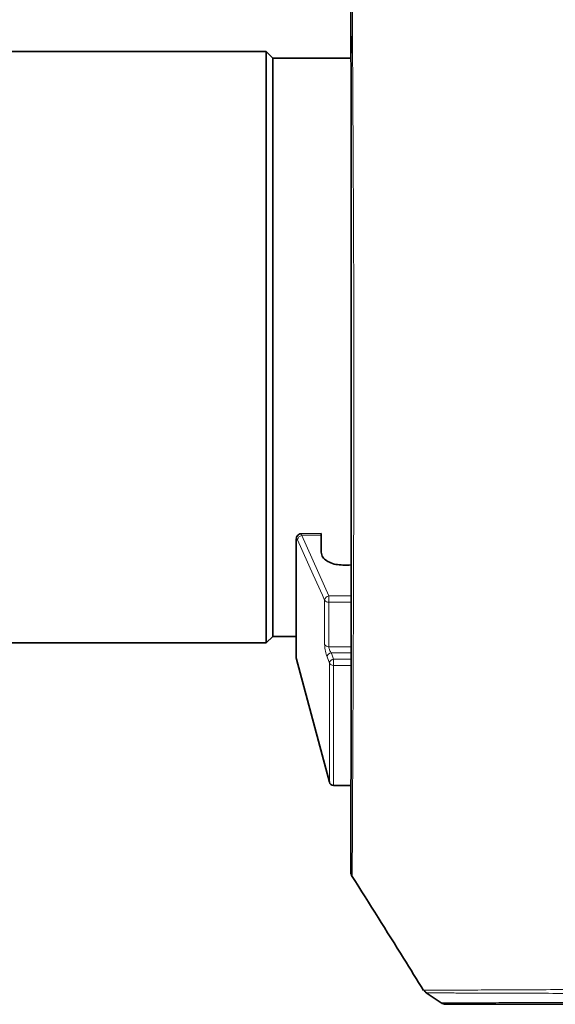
# Model space of a CAD drawing. Header units: millimetres. Extents: x 0 to 1118, y 0 to 864.
# Tile 121 of 200: x 668 to 709, y 380 to 455. Entities that reach past the tile are written whole.
import ezdxf

# ---------------------------------------------------------------- set-up
doc = ezdxf.new("R2010")
doc.units = ezdxf.units.MM

msp = doc.modelspace()

# ---------------------------------------------------------------- linework, layer by layer
at = {"color": 7, "linetype": 'Continuous', "lineweight": 35}
for p, q in [((693.642, 453.327), (693.642, 453.59)), ((687.192, 452.414), (656.592, 452.414)), ((687.692, 451.914), (687.192, 452.414)), ((687.192, 407.414), (687.192, 452.414)), ((693.642, 451.914), (687.692, 451.914)), ((687.692, 407.914), (687.692, 451.914)), ((693.642, 442.101), (693.642, 443.21)), ((693.642, 440.832), (693.642, 425.802)), ((693.642, 422.905), (693.642, 424.65)), ((693.642, 422.576), (693.642, 422.905)), ((693.642, 422.576), (693.642, 420.055)), ((693.642, 417.755), (693.642, 419.623)), ((693.642, 416.857), (693.642, 417.755)), ((693.642, 416.857), (693.642, 415.21)), ((689.475, 415.256), (689.475, 406.255)), ((691.376, 415.755), (689.835, 415.718)), ((691.376, 414.321), (691.376, 415.621)), ((693.642, 413.347), (693.642, 415.21)), ((687.192, 407.414), (687.692, 407.914)), ((687.692, 407.914), (689.475, 407.914)), ((645.792, 407.414), (687.192, 407.414)), ((689.487, 406.168), (691.991, 396.823)), ((692.307, 396.576), (693.636, 396.553)), ((699.174, 380.983), (699.178, 380.983)), ((699.348, 380.786), (700.495, 380.021)), ((699.364, 380.781), (699.372, 380.781))]:
    msp.add_line(p, q, dxfattribs=at)
at = {"color": 7, "linetype": 'Continuous', "lineweight": 18}
for p, q in [((689.487, 415.203), (689.487, 406.168)), ((691.376, 415.621), (689.89, 415.585)), ((689.89, 415.585), (691.95, 410.991)), ((691.633, 407.3), (691.633, 410.673)), ((691.95, 410.991), (693.653, 410.997)), ((693.653, 410.529), (691.95, 410.523)), ((691.95, 410.523), (691.95, 407.124)), ((691.991, 405.884), (691.812, 406.363)), ((693.648, 406.656), (692.128, 406.656)), ((692.307, 406.177), (693.648, 406.176)), ((691.991, 396.823), (691.991, 405.884)), ((693.647, 405.704), (692.307, 405.704)), ((692.307, 405.704), (692.307, 396.576))]:
    msp.add_line(p, q, dxfattribs=at)
at = {"color": 7, "linetype": 'Continuous', "lineweight": 18, "flags": 128}
for points in [[(689.475, 415.253), (689.475, 415.249), (689.487, 415.203)], [(691.633, 410.673), (691.461, 411.058), (690.771, 412.597), (689.574, 415.266)], [(691.95, 407.124), (692.616, 407.124), (693.649, 407.123)], [(692.128, 406.656), (692.194, 406.481), (692.307, 406.177)]]:
    msp.add_lwpolyline(points, dxfattribs=at)
at = {"color": 7, "linetype": 'Continuous', "lineweight": 18}
for centre, radius, start, end in [((689.933, 415.226), 0.361, 96.77123, 173.70228), ((691.992, 410.633), 0.361, 96.77854, 173.65416), ((691.919, 410.867), 0.345, 214.20141, 275.13605), ((702.849, 410.757), 10.902, 178.76953, 181.23047), ((691.927, 407.455), 0.332, 207.89019, 273.93205), ((692.168, 406.297), 0.362, 96.26571, 169.39114), ((692.346, 405.817), 0.362, 96.26641, 169.38807), ((703.441, 405.94), 11.137, 178.7847, 181.2153), ((692.285, 406.034), 0.331, 207.12228, 273.73958)]:
    msp.add_arc(centre, radius, start, end, dxfattribs=at)
at = {"color": 7, "linetype": 'Continuous', "lineweight": 35}
for centre, radius, start, end in [((689.809, 406.255), 0.333, 180, 195), ((692.313, 396.909), 0.333, 195, 269), ((694.294, 389.993), 0.667, 179.50374, 211.95151), ((700.858, 380.581), 0.667, 236.92044, 270.00083)]:
    msp.add_arc(centre, radius, start, end, dxfattribs=at)
msp.add_ellipse((1741.008, 444.667), major_axis=(2115.929, 29.511), ratio=0.009089, start_param=4.194104, end_param=4.194444, dxfattribs=at)
for points, knots in [([(693.61, 469.88), (693.61, 469.878), (693.61, 469.869), (693.61, 469.778), (693.61, 469.568), (693.611, 469.25), (693.611, 468.83), (693.612, 468.306), (693.613, 467.681), (693.614, 466.957), (693.615, 466.136), (693.616, 465.219), (693.617, 464.208), (693.619, 463.107), (693.621, 461.921), (693.622, 460.658), (693.624, 459.323), (693.627, 457.915), (693.629, 456.429), (693.632, 454.863), (693.634, 453.221), (693.637, 451.509), (693.64, 449.733), (693.643, 447.9), (693.646, 446.018), (693.648, 444.095), (693.651, 442.14), (693.653, 440.161), (693.655, 438.166), (693.657, 436.162), (693.659, 434.157), (693.66, 432.138), (693.661, 430.1), (693.661, 428.043), (693.662, 425.985), (693.661, 423.936), (693.661, 421.904), (693.66, 419.898), (693.659, 417.926), (693.658, 415.987), (693.656, 414.084), (693.654, 412.22), (693.653, 410.403), (693.651, 408.637), (693.649, 406.925), (693.647, 405.274), (693.645, 403.696), (693.643, 402.196), (693.641, 400.774), (693.64, 399.423), (693.638, 398.146), (693.637, 396.948), (693.635, 395.834), (693.634, 394.806), (693.633, 393.87), (693.632, 393.029), (693.631, 392.286), (693.63, 391.644), (693.629, 391.104), (693.629, 390.669), (693.628, 390.34), (693.628, 390.119), (693.628, 390.013), (693.628, 390.003), (693.628, 389.999)], [0, 0, 0, 0, 0.0060053, 0.0223269, 0.0386844, 0.0550545, 0.0714462, 0.0878698, 0.1043123, 0.1206293, 0.1369954, 0.1534115, 0.1698525, 0.1862864, 0.2026837, 0.2190199, 0.2351335, 0.2511542, 0.267324, 0.2836293, 0.3000535, 0.3165759, 0.3331726, 0.3498172, 0.3664814, 0.3831284, 0.3997287, 0.4162561, 0.4326876, 0.4490038, 0.4651896, 0.4812507, 0.4976588, 0.5141379, 0.5306627, 0.5472063, 0.5637333, 0.5802166, 0.5966297, 0.6129855, 0.6294207, 0.6458476, 0.6622728, 0.6787028, 0.6951451, 0.7116053, 0.7280585, 0.7442426, 0.7604579, 0.7767448, 0.7930974, 0.8095072, 0.8259634, 0.8424533, 0.8589629, 0.8754751, 0.8919728, 0.9084424, 0.9248717, 0.9412507, 0.957572, 0.9738249, 0.9899764, 1, 1, 1, 1]), ([(693.642, 452.638), (693.642, 452.713), (693.642, 452.863), (693.642, 453.069), (693.642, 453.229), (693.642, 453.303), (693.642, 453.323), (693.642, 453.327)], [0, 0, 0, 0, 0.23728, 0.474561, 0.711834, 0.949109, 1, 1, 1, 1]), ([(693.642, 452.299), (693.642, 452.312), (693.642, 452.34), (693.642, 452.422), (693.642, 452.524), (693.642, 452.6), (693.642, 452.637), (693.642, 452.638)], [0, 0, 0, 0, 0.249711, 0.499423, 0.749125, 0.998825, 1, 1, 1, 1]), ([(693.642, 443.517), (693.642, 443.526), (693.642, 443.545), (693.642, 443.572), (693.642, 443.586)], [0, 0, 0, 0, 0.505006, 1, 1, 1, 1]), ([(693.642, 443.21), (693.642, 443.271), (693.642, 443.392), (693.642, 443.494), (693.642, 443.539), (693.642, 443.527), (693.642, 443.526)], [0, 0, 0, 0, 0.331395, 0.66279, 0.994172, 1, 1, 1, 1]), ([(693.642, 441.242), (693.642, 441.296), (693.642, 441.404), (693.642, 441.62), (693.642, 441.847), (693.642, 442.009), (693.642, 442.087), (693.642, 442.101)], [0, 0, 0, 0, 0.2372803, 0.4745609, 0.7118343, 0.9491086, 1, 1, 1, 1]), ([(693.642, 440.832), (693.642, 440.867), (693.642, 440.937), (693.642, 441.052), (693.642, 441.159), (693.642, 441.217), (693.642, 441.241), (693.642, 441.242)], [0, 0, 0, 0, 0.249711, 0.499423, 0.749125, 0.998825, 1, 1, 1, 1]), ([(693.642, 425.433), (693.642, 425.443), (693.642, 425.469), (693.642, 425.538), (693.642, 425.639), (693.642, 425.732), (693.642, 425.786), (693.642, 425.802)], [0, 0, 0, 0, 0.139529, 0.389022, 0.638506, 0.887987, 1, 1, 1, 1]), ([(693.642, 424.65), (693.642, 424.724), (693.642, 424.873), (693.642, 425.095), (693.642, 425.285), (693.642, 425.389), (693.642, 425.427), (693.642, 425.433)], [0, 0, 0, 0, 0.237286, 0.474572, 0.711849, 0.949121, 1, 1, 1, 1]), ([(693.642, 419.623), (693.642, 419.693), (693.642, 419.834), (693.642, 419.981), (693.642, 420.055)], [0, 0, 0, 0, 0.5, 1, 1, 1, 1]), ([(689.835, 415.712), (689.809, 415.712), (689.74, 415.711), (689.644, 415.662), (689.565, 415.587), (689.515, 415.504), (689.486, 415.409), (689.475, 415.331), (689.477, 415.271), (689.478, 415.253)], [0, 0, 0, 0, 0.11265, 0.294498, 0.442509, 0.581444, 0.727105, 0.915164, 1, 1, 1, 1]), ([(691.376, 415.621), (691.376, 415.661), (691.376, 415.738), (691.376, 415.747), (691.376, 415.752)], [0, 0, 0, 0, 0.522321, 1, 1, 1, 1]), ([(693.028, 413.341), (692.841, 413.351), (692.467, 413.37), (691.97, 413.538), (691.597, 413.789), (691.403, 414.067), (691.384, 414.25), (691.376, 414.321)], [0, 0, 0, 0, 0.2159153, 0.4318315, 0.6477241, 0.8635863, 1, 1, 1, 1]), ([(693.73, 389.641), (693.73, 389.639), (693.73, 389.636), (693.73, 389.638), (693.73, 389.638)], [0, 0, 0, 0, 0.782234, 1, 1, 1, 1]), ([(693.73, 389.638), (695.039, 387.567), (696.859, 384.686), (698.652, 381.787), (699.156, 380.972)], [0, 0, 0, 0, 0.718769, 1, 1, 1, 1]), ([(699.189, 380.991), (699.211, 380.954), (699.259, 380.876), (699.333, 380.82), (699.372, 380.79)], [0, 0, 0, 0, 0.4658, 1, 1, 1, 1]), ([(724.77, 379.914), (724.58, 379.914), (724.182, 379.914), (723.417, 379.914), (722.509, 379.914), (721.381, 379.914), (720, 379.914), (718.331, 379.914), (716.494, 379.914), (714.511, 379.914), (712.426, 379.914), (710.286, 379.914), (708.166, 379.914), (706.146, 379.914), (704.326, 379.914), (702.807, 379.914), (701.863, 379.914), (701.329, 379.914), (701.049, 379.914), (700.884, 379.914), (700.871, 379.914), (700.865, 379.914)], [0, 0, 0, 0, 0.045155, 0.094797, 0.14456, 0.194364, 0.256622, 0.318952, 0.381204, 0.443501, 0.50575, 0.568007, 0.630273, 0.692556, 0.754858, 0.817324, 0.879637, 0.910957, 0.942327, 0.973459, 1, 1, 1, 1])]:
    msp.add_open_spline(points, degree=3, knots=knots, dxfattribs=at)
at = {"color": 7, "linetype": 'Continuous', "lineweight": 18}
for points, knots in [([(693.671, 470.162), (693.671, 470.162), (693.671, 470.156), (693.671, 470.102), (693.672, 469.898), (693.673, 469.571), (693.675, 469.047), (693.678, 468.247), (693.683, 467.078), (693.689, 465.634), (693.697, 463.937), (693.706, 462.006), (693.717, 459.861), (693.73, 457.48), (693.744, 454.906), (693.759, 452.164), (693.776, 449.279), (693.793, 446.226), (693.81, 443.058), (693.825, 439.805), (693.839, 436.494), (693.849, 433.101), (693.855, 429.683), (693.857, 426.271), (693.855, 422.892), (693.85, 419.527), (693.842, 416.246), (693.833, 413.077), (693.822, 410.044), (693.81, 407.121), (693.798, 404.378), (693.786, 401.835), (693.775, 399.507), (693.765, 397.371), (693.757, 395.477), (693.749, 393.838), (693.743, 392.46), (693.738, 391.331), (693.734, 390.415), (693.731, 389.77), (693.731, 389.684), (693.73, 389.641)], [0, 0, 0, 0, 0.000508, 0.018154, 0.035854, 0.053608, 0.071418, 0.09786, 0.124486, 0.151395, 0.178693, 0.205152, 0.231795, 0.258723, 0.286041, 0.312514, 0.339172, 0.366116, 0.393453, 0.42001, 0.446753, 0.473786, 0.501214, 0.527975, 0.554927, 0.582173, 0.609824, 0.636571, 0.663508, 0.690741, 0.718378, 0.744955, 0.77172, 0.798773, 0.826222, 0.852689, 0.87934, 0.906275, 0.9336, 0.966902, 1, 1, 1, 1]), ([(689.574, 415.266), (689.564, 415.286), (689.543, 415.325), (689.516, 415.337), (689.497, 415.311), (689.488, 415.259), (689.487, 415.217), (689.487, 415.203)], [0, 0, 0, 0, 0.226263, 0.452795, 0.676686, 0.894335, 1, 1, 1, 1]), ([(689.835, 415.712), (689.843, 415.709), (689.859, 415.703), (689.879, 415.626), (689.89, 415.585)], [0, 0, 0, 0, 0.462117, 1, 1, 1, 1]), ([(691.633, 407.3), (691.634, 407.272), (691.636, 407.188), (691.654, 407.011), (691.694, 406.779), (691.75, 406.547), (691.791, 406.424), (691.812, 406.363)], [0, 0, 0, 0, 0.108653, 0.3225848, 0.5452307, 0.7727648, 1, 1, 1, 1]), ([(692.128, 406.656), (692.107, 406.687), (692.065, 406.747), (692.009, 406.862), (691.969, 406.978), (691.951, 407.068), (691.95, 407.11), (691.95, 407.124)], [0, 0, 0, 0, 0.238447, 0.471713, 0.691928, 0.89692, 1, 1, 1, 1]), ([(699.178, 380.983), (699.183, 380.983), (699.195, 380.983), (699.421, 380.984), (699.822, 380.986), (700.398, 380.988), (701.125, 380.992), (701.996, 380.996), (703.328, 381.002), (705.256, 381.013), (707.818, 381.023), (710.447, 381.038), (713.021, 381.048), (715.44, 381.06), (717.64, 381.069), (719.582, 381.078), (721.234, 381.083), (722.614, 381.091), (723.282, 381.095), (723.616, 381.097)], [0, 0, 0, 0, 0.026789, 0.06481, 0.102926, 0.140533, 0.17822, 0.215745, 0.253324, 0.328755, 0.403483, 0.478232, 0.552755, 0.627167, 0.701652, 0.776001, 0.85048, 0.925168, 1, 1, 1, 1]), ([(723.789, 380.689), (723.457, 380.691), (722.793, 380.694), (721.422, 380.698), (719.772, 380.708), (717.834, 380.716), (715.633, 380.723), (713.216, 380.732), (710.641, 380.743), (708.009, 380.751), (705.738, 380.76), (703.908, 380.766), (702.499, 380.771), (701.401, 380.775), (700.594, 380.777), (699.952, 380.779), (699.52, 380.781), (699.317, 380.781), (699.362, 380.781), (699.364, 380.781)], [0, 0, 0, 0, 0.07458, 0.149159, 0.223742, 0.298327, 0.372925, 0.44753, 0.522167, 0.59696, 0.671745, 0.721888, 0.772043, 0.822161, 0.859751, 0.897339, 0.947729, 0.998174, 1, 1, 1, 1]), ([(700.496, 380.026), (700.502, 380.026), (700.513, 380.026), (700.678, 380.026), (700.958, 380.027), (701.49, 380.028), (702.434, 380.031), (703.955, 380.036), (705.771, 380.042), (707.789, 380.049), (709.901, 380.056), (712.033, 380.064), (714.107, 380.072), (716.079, 380.079), (717.904, 380.086), (719.562, 380.093), (720.931, 380.099), (722.048, 380.104), (722.948, 380.109), (723.729, 380.114), (724.143, 380.117), (724.349, 380.119)], [0, 0, 0, 0, 0.026287, 0.057715, 0.08886, 0.120056, 0.182767, 0.244989, 0.30741, 0.36947, 0.431559, 0.493485, 0.555414, 0.617263, 0.679151, 0.740962, 0.802842, 0.852032, 0.901261, 0.950611, 1, 1, 1, 1])]:
    msp.add_open_spline(points, degree=3, knots=knots, dxfattribs=at)

doc.saveas('drawing.dxf')
